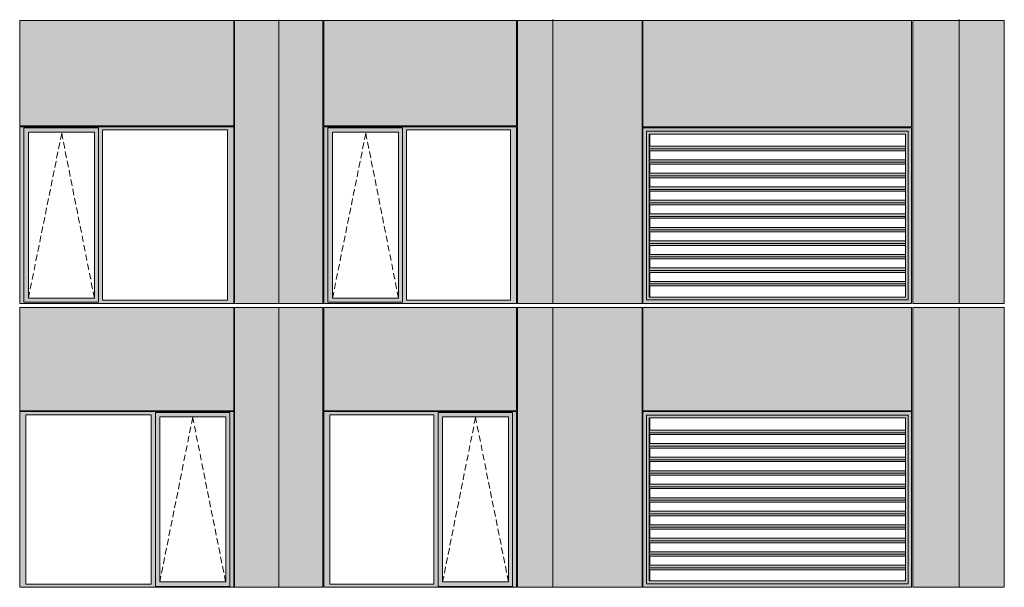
# Model space of a CAD drawing. Header units: millimetres. Extents: x 169383 to 755273, y -3871 to 302042.
# Tile 16 of 61: x 183420 to 194348, y 36148 to 42447. Entities that reach past the tile are written whole.
import ezdxf

# ---------------------------------------------------------------- set-up
doc = ezdxf.new("R2010")
doc.units = ezdxf.units.MM
doc.header["$MEASUREMENT"] = 0
doc.linetypes.add('OO_EOIAAY', pattern=[105.833361, 70.555568, -35.277793])
doc.layers.add('0_Ном._пера__1', color=7, linetype='Continuous', lineweight=0)
doc.layers.add('0_Ном._пера__120', color=7, linetype='Continuous', lineweight=0)
doc.layers.add('АР-Стены_внешние_.АР_Ном._пера__214', color=7, linetype='Continuous', lineweight=0, true_color=0xe2eaf1)

msp = doc.modelspace()

# ---------------------------------------------------------------- hatches: boundary and pattern name
at = {"layer": '0_Ном._пера__1', "linetype": 'Continuous', "lineweight": 0, "true_color": 0x000000}
for points in [[(183420.146, 41223.423), (183464.304, 41223.423), (183464.304, 41248.423), (185785.485, 41248.423), (185785.485, 41258.423), (183420.146, 41258.423)], [(183464.304, 39333.423), (183464.304, 41223.423), (183420.146, 41223.423), (183420.146, 39333.423)], [(183464.304, 41248.423), (183464.304, 41198.423), (183518.182, 41198.423), (184249.24, 41198.423), (184293.49, 41198.423), (184293.49, 41248.423)], [(183464.304, 41198.423), (183464.304, 39358.423), (183517.22, 39358.423), (183517.22, 41198.423)], [(184249.24, 39358.423), (184293.49, 39358.423), (184293.49, 41198.423), (184249.24, 41198.423)], [(185785.485, 41248.423), (184293.49, 41248.423), (184293.49, 41223.423), (184337.648, 41223.423), (185726.53, 41223.423), (185795.22, 41223.423), (185795.22, 41258.423), (185785.485, 41258.423)], [(184293.49, 41223.423), (184293.49, 39333.423), (184337.648, 39333.423), (184337.648, 41223.423)], [(185726.53, 39333.423), (185795.22, 39333.423), (185795.22, 41223.423), (185726.53, 41223.423)], [(186795.22, 41223.423), (186839.378, 41223.423), (186839.378, 41248.423), (188924.844, 41248.423), (188924.844, 41258.423), (186795.22, 41258.423)], [(186839.378, 39333.423), (186839.378, 41223.423), (186795.22, 41223.423), (186795.22, 39333.423)], [(186839.378, 41248.423), (186839.378, 41198.423), (186893.256, 41198.423), (187624.313, 41198.423), (187668.563, 41198.423), (187668.563, 41248.423)], [(186839.378, 41198.423), (186839.378, 39358.423), (186892.293, 39358.423), (186892.293, 41198.423)], [(187624.313, 39358.423), (187668.563, 39358.423), (187668.563, 41198.423), (187624.313, 41198.423)], [(188924.844, 41248.423), (187668.563, 41248.423), (187668.563, 41223.423), (187712.721, 41223.423), (188865.889, 41223.423), (188934.579, 41223.423), (188934.579, 41258.423), (188924.844, 41258.423)], [(187668.563, 41223.423), (187668.563, 39333.423), (187712.721, 39333.423), (187712.721, 41223.423)], [(188865.889, 39333.423), (188934.579, 39333.423), (188934.579, 41223.423), (188865.889, 41223.423)], [(190337.413, 41248.423), (190347.331, 41238.433), (190347.331, 41248.423)], [(190337.413, 41248.423), (190377.125, 41208.423), (191088.929, 41208.423), (191088.929, 41248.423)], [(190337.413, 41248.423), (190337.413, 39298.423), (190377.125, 39338.423), (190377.125, 41208.423), (190347.762, 41237.999), (190347.331, 41237.999), (190347.331, 41238.433)], [(190377.125, 39338.423), (190378.322, 39338.423), (190378.322, 41208.423), (190377.125, 41208.423)], [(190378.322, 41208.423), (190408.107, 41178.423), (191090.126, 41178.423), (191090.126, 41208.423)], [(190408.107, 41178.423), (190378.322, 41208.423), (190378.322, 39338.423), (190408.107, 39368.423), (190405.712, 39368.423), (190405.712, 41178.423)], [(191088.929, 41208.423), (192280.294, 41208.423), (192280.294, 41248.423), (191088.929, 41248.423)], [(191090.126, 41208.423), (191090.126, 41178.423), (192281.492, 41178.423), (192281.492, 41208.423)], [(192280.294, 41248.423), (192280.294, 41208.423), (193278.853, 41208.423), (193318.566, 41248.423), (193233.022, 41248.423)], [(192281.492, 41208.423), (192281.492, 41178.423), (193250.267, 41178.423), (193278.853, 41207.217), (193278.853, 41208.423)], [(193250.267, 39368.423), (193278.853, 39339.63), (193278.853, 41207.217), (193250.267, 41178.423)], [(193278.853, 39338.423), (193318.566, 39298.423), (193318.566, 41248.423), (193278.853, 41208.423)], [(190412.298, 41178.423), (190405.712, 41178.423), (190405.712, 39368.423), (190412.298, 39368.423), (190412.298, 39493.172), (190408.581, 39493.172), (190406.041, 39514.385), (190409.428, 39542.67), (190412.298, 39542.67), (190412.298, 39643.172), (190408.581, 39643.172), (190406.041, 39664.385), (190409.428, 39692.67), (190412.298, 39692.67), (190412.298, 39793.172), (190408.581, 39793.172), (190406.041, 39814.385), (190409.428, 39842.67), (190412.298, 39842.67), (190412.298, 39943.172), (190408.581, 39943.172), (190406.041, 39964.385), (190409.428, 39992.67), (190412.298, 39992.67), (190412.298, 40093.172), (190408.581, 40093.172), (190406.041, 40114.385), (190409.428, 40142.67), (190412.298, 40142.67), (190412.298, 40243.172), (190408.581, 40243.172), (190406.041, 40264.385), (190409.428, 40292.67), (190412.298, 40292.67), (190412.298, 40393.172), (190408.581, 40393.172), (190406.041, 40414.385), (190409.428, 40442.67), (190412.298, 40442.67), (190412.298, 40543.172), (190408.581, 40543.172), (190406.041, 40564.385), (190409.428, 40592.67), (190412.298, 40592.67), (190412.298, 40693.172), (190408.581, 40693.172), (190406.041, 40714.385), (190409.428, 40742.67), (190412.298, 40742.67), (190412.298, 40843.172), (190408.581, 40843.172), (190406.041, 40864.385), (190409.428, 40892.67), (190412.298, 40892.67), (190412.298, 40993.172), (190408.581, 40993.172), (190406.041, 41014.385), (190409.428, 41042.67), (190412.298, 41042.67)], [(190406.041, 41014.385), (193250.267, 41014.385), (193250.267, 41042.67), (190409.428, 41042.67)], [(190406.041, 41014.385), (190408.581, 40993.172), (193250.267, 40993.172), (193250.267, 41014.385)], [(190409.428, 40892.67), (190406.041, 40864.385), (193250.267, 40864.385), (193250.267, 40892.67)], [(193250.267, 40864.385), (190406.041, 40864.385), (190408.581, 40843.172), (193250.267, 40843.172)], [(190406.041, 40714.385), (193250.267, 40714.385), (193250.267, 40742.67), (190409.428, 40742.67)], [(193250.267, 40714.385), (190406.041, 40714.385), (190408.581, 40693.172), (193250.267, 40693.172)], [(190406.041, 40564.385), (193250.267, 40564.385), (193250.267, 40592.67), (190409.428, 40592.67)], [(193250.267, 40564.385), (190406.041, 40564.385), (190408.581, 40543.172), (193250.267, 40543.172)], [(190406.041, 40414.385), (193250.267, 40414.385), (193250.267, 40442.67), (190409.428, 40442.67)], [(190406.041, 40414.385), (190408.581, 40393.172), (193250.267, 40393.172), (193250.267, 40414.385)], [(190406.041, 40264.385), (193250.267, 40264.385), (193250.267, 40292.67), (190409.428, 40292.67)], [(190406.041, 40264.385), (190408.581, 40243.172), (193250.267, 40243.172), (193250.267, 40264.385)], [(190409.428, 40142.67), (190406.041, 40114.385), (193250.267, 40114.385), (193250.267, 40142.67)], [(190406.041, 40114.385), (190408.581, 40093.172), (193250.267, 40093.172), (193250.267, 40114.385)], [(190409.428, 39992.67), (190406.041, 39964.385), (193250.267, 39964.385), (193250.267, 39992.67)], [(193250.267, 39964.385), (190406.041, 39964.385), (190408.581, 39943.172), (193250.267, 39943.172)], [(190409.428, 39842.67), (190406.041, 39814.385), (193250.267, 39814.385), (193250.267, 39842.67)], [(190406.041, 39814.385), (190408.581, 39793.172), (193250.267, 39793.172), (193250.267, 39814.385)], [(190406.041, 39664.385), (193250.267, 39664.385), (193250.267, 39692.67), (190409.428, 39692.67)], [(193250.267, 39664.385), (190406.041, 39664.385), (190408.581, 39643.172), (193250.267, 39643.172)], [(190406.041, 39514.385), (193250.267, 39514.385), (193250.267, 39542.67), (190409.428, 39542.67)], [(190406.041, 39514.385), (190408.581, 39493.172), (193250.267, 39493.172), (193250.267, 39514.385)], [(183464.304, 39308.423), (184293.49, 39308.423), (184293.49, 39358.423), (184249.24, 39358.423), (183518.182, 39358.423), (183464.304, 39358.423)], [(186839.378, 39308.423), (187668.563, 39308.423), (187668.563, 39358.423), (187624.313, 39358.423), (186893.256, 39358.423), (186839.378, 39358.423)], [(190408.107, 39368.423), (190378.322, 39338.423), (191090.126, 39338.423), (191090.126, 39368.423)], [(191090.126, 39368.423), (191090.126, 39338.423), (192281.492, 39338.423), (192281.492, 39368.423)], [(192281.492, 39338.423), (193278.853, 39338.423), (193278.853, 39339.63), (193250.267, 39368.423), (192281.492, 39368.423)], [(183464.304, 39333.423), (183420.146, 39333.423), (183420.146, 39298.423), (185795.22, 39298.423), (185795.22, 39333.423), (185726.53, 39333.423), (184337.648, 39333.423), (184293.49, 39333.423), (184293.49, 39308.423), (183464.304, 39308.423)], [(186839.378, 39333.423), (186795.22, 39333.423), (186795.22, 39298.423), (188934.579, 39298.423), (188934.579, 39333.423), (188865.889, 39333.423), (187712.721, 39333.423), (187668.563, 39333.423), (187668.563, 39308.423), (186839.378, 39308.423)], [(190377.125, 39338.423), (190337.413, 39298.423), (190347.331, 39298.423), (191088.929, 39298.423), (191088.929, 39338.423)], [(190337.413, 39299.999), (190347.331, 39299.999), (190347.331, 39298.423), (190337.413, 39298.423)], [(191088.929, 39338.423), (191088.929, 39298.423), (192280.294, 39298.423), (192280.294, 39338.423)], [(192280.294, 39298.423), (193233.022, 39298.423), (193318.566, 39298.423), (193278.853, 39338.423), (192280.294, 39338.423)], [(183420.146, 38098.419), (183420.146, 38063.419), (183488.836, 38063.419), (184877.718, 38063.419), (184926.69, 38063.419), (184926.69, 38088.419), (185751.062, 38088.419), (185751.062, 38063.419), (185795.22, 38063.419), (185795.22, 38098.419)], [(183488.836, 36183.425), (183488.836, 38063.419), (183420.146, 38063.419), (183420.146, 36183.425)], [(184926.69, 38063.419), (184877.718, 38063.419), (184877.718, 36183.425), (184926.69, 36183.425)], [(184926.69, 38088.419), (184926.69, 38038.419), (184975.754, 38038.419), (185706.812, 38038.419), (185751.062, 38038.419), (185751.062, 38088.419)], [(184926.69, 36208.425), (184974.792, 36208.425), (184974.792, 38038.419), (184926.69, 38038.419)], [(185706.812, 38038.419), (185706.812, 36208.425), (185751.062, 36208.425), (185751.062, 38038.419)], [(185751.062, 36183.425), (185795.22, 36183.425), (185795.22, 38063.419), (185751.062, 38063.419)], [(186795.22, 38098.419), (186795.22, 38063.419), (186863.91, 38063.419), (188017.077, 38063.419), (188066.049, 38063.419), (188066.049, 38088.419), (188890.421, 38088.419), (188890.421, 38063.419), (188934.579, 38063.419), (188934.579, 38098.419)], [(186863.91, 36183.425), (186863.91, 38063.419), (186795.22, 38063.419), (186795.22, 36183.425)], [(188066.049, 38063.419), (188017.077, 38063.419), (188017.077, 36183.425), (188066.049, 36183.425)], [(188066.049, 38088.419), (188066.049, 38038.419), (188115.114, 38038.419), (188846.171, 38038.419), (188890.421, 38038.419), (188890.421, 38088.419)], [(188066.049, 36208.425), (188114.151, 36208.425), (188114.151, 38038.419), (188066.049, 38038.419)], [(188846.171, 38038.419), (188846.171, 36208.425), (188890.421, 36208.425), (188890.421, 38038.419)], [(188890.421, 36183.425), (188934.579, 36183.425), (188934.579, 38063.419), (188890.421, 38063.419)], [(190337.413, 38098.419), (190347.331, 38088.429), (190347.331, 38098.419)], [(190337.413, 38098.419), (190377.125, 38058.419), (191088.929, 38058.419), (191088.929, 38098.419)], [(190337.413, 38098.419), (190337.413, 36148.425), (190377.125, 36188.425), (190377.125, 38058.419), (190347.762, 38087.994), (190347.331, 38087.994), (190347.331, 38088.429)], [(190377.125, 36188.425), (190378.322, 36188.425), (190378.322, 38058.419), (190377.125, 38058.419)], [(190378.322, 38058.419), (190408.107, 38028.419), (191090.126, 38028.419), (191090.126, 38058.419)], [(190408.107, 38028.419), (190378.322, 38058.419), (190378.322, 36188.425), (190408.107, 36218.425), (190405.712, 36218.425), (190405.712, 38028.419)], [(190412.298, 38028.419), (190405.712, 38028.419), (190405.712, 36218.425), (190412.298, 36218.425), (190412.298, 36343.173), (190408.581, 36343.173), (190406.041, 36364.387), (190409.428, 36392.671), (190412.298, 36392.671), (190412.298, 36493.173), (190408.581, 36493.173), (190406.041, 36514.387), (190409.428, 36542.671), (190412.298, 36542.671), (190412.298, 36643.173), (190408.581, 36643.173), (190406.041, 36664.387), (190409.428, 36692.671), (190412.298, 36692.671), (190412.298, 36793.173), (190408.581, 36793.173), (190406.041, 36814.387), (190409.428, 36842.671), (190412.298, 36842.671), (190412.298, 36943.173), (190408.581, 36943.173), (190406.041, 36964.387), (190409.428, 36992.671), (190412.298, 36992.671), (190412.298, 37093.173), (190408.581, 37093.173), (190406.041, 37114.387), (190409.428, 37142.671), (190412.298, 37142.671), (190412.298, 37243.173), (190408.581, 37243.173), (190406.041, 37264.387), (190409.428, 37292.671), (190412.298, 37292.671), (190412.298, 37393.173), (190408.581, 37393.173), (190406.041, 37414.387), (190409.428, 37442.671), (190412.298, 37442.671), (190412.298, 37543.173), (190408.581, 37543.173), (190406.041, 37564.387), (190409.428, 37592.671), (190412.298, 37592.671), (190412.298, 37693.173), (190408.581, 37693.173), (190406.041, 37714.387), (190409.428, 37742.671), (190412.298, 37742.671), (190412.298, 37843.173), (190408.581, 37843.173), (190406.041, 37864.387), (190409.428, 37892.671), (190412.298, 37892.671)], [(191088.929, 38058.419), (192280.294, 38058.419), (192280.294, 38098.419), (191088.929, 38098.419)], [(191090.126, 38058.419), (191090.126, 38028.419), (192281.492, 38028.419), (192281.492, 38058.419)], [(192280.294, 38098.419), (192280.294, 38058.419), (193278.853, 38058.419), (193318.566, 38098.419), (193233.022, 38098.419)], [(192281.492, 38058.419), (192281.492, 38028.419), (193250.267, 38028.419), (193278.853, 38057.213), (193278.853, 38058.419)], [(193250.267, 36218.425), (193278.853, 36189.631), (193278.853, 38057.213), (193250.267, 38028.419)], [(193278.853, 36188.425), (193318.566, 36148.425), (193318.566, 38098.419), (193278.853, 38058.419)], [(190406.041, 37864.387), (193250.267, 37864.387), (193250.267, 37892.671), (190409.428, 37892.671)], [(190406.041, 37864.387), (190408.581, 37843.173), (193250.267, 37843.173), (193250.267, 37864.387)], [(190409.428, 37742.671), (190406.041, 37714.387), (193250.267, 37714.387), (193250.267, 37742.671)], [(193250.267, 37714.387), (190406.041, 37714.387), (190408.581, 37693.173), (193250.267, 37693.173)], [(190406.041, 37564.387), (193250.267, 37564.387), (193250.267, 37592.671), (190409.428, 37592.671)], [(193250.267, 37564.387), (190406.041, 37564.387), (190408.581, 37543.173), (193250.267, 37543.173)], [(190406.041, 37414.387), (193250.267, 37414.387), (193250.267, 37442.671), (190409.428, 37442.671)], [(193250.267, 37414.387), (190406.041, 37414.387), (190408.581, 37393.173), (193250.267, 37393.173)], [(190406.041, 37264.387), (193250.267, 37264.387), (193250.267, 37292.671), (190409.428, 37292.671)], [(190406.041, 37264.387), (190408.581, 37243.173), (193250.267, 37243.173), (193250.267, 37264.387)], [(190406.041, 37114.387), (193250.267, 37114.387), (193250.267, 37142.671), (190409.428, 37142.671)], [(190406.041, 37114.387), (190408.581, 37093.173), (193250.267, 37093.173), (193250.267, 37114.387)], [(190409.428, 36992.671), (190406.041, 36964.387), (193250.267, 36964.387), (193250.267, 36992.671)], [(190406.041, 36964.387), (190408.581, 36943.173), (193250.267, 36943.173), (193250.267, 36964.387)], [(190409.428, 36842.671), (190406.041, 36814.387), (193250.267, 36814.387), (193250.267, 36842.671)], [(193250.267, 36814.387), (190406.041, 36814.387), (190408.581, 36793.173), (193250.267, 36793.173)], [(190409.428, 36692.671), (190406.041, 36664.387), (193250.267, 36664.387), (193250.267, 36692.671)], [(190406.041, 36664.387), (190408.581, 36643.173), (193250.267, 36643.173), (193250.267, 36664.387)], [(190406.041, 36514.387), (193250.267, 36514.387), (193250.267, 36542.671), (190409.428, 36542.671)], [(193250.267, 36514.387), (190406.041, 36514.387), (190408.581, 36493.173), (193250.267, 36493.173)], [(190406.041, 36364.387), (193250.267, 36364.387), (193250.267, 36392.671), (190409.428, 36392.671)], [(190406.041, 36364.387), (190408.581, 36343.173), (193250.267, 36343.173), (193250.267, 36364.387)], [(183488.836, 36183.425), (183420.146, 36183.425), (183420.146, 36148.425), (185795.22, 36148.425), (185795.22, 36183.425), (185751.062, 36183.425), (185751.062, 36158.425), (184926.69, 36158.425), (184926.69, 36183.425), (184877.718, 36183.425)], [(184926.69, 36208.425), (184926.69, 36158.425), (185751.062, 36158.425), (185751.062, 36208.425), (185706.812, 36208.425), (184975.754, 36208.425)], [(186863.91, 36183.425), (186795.22, 36183.425), (186795.22, 36148.425), (188934.579, 36148.425), (188934.579, 36183.425), (188890.421, 36183.425), (188890.421, 36158.425), (188066.049, 36158.425), (188066.049, 36183.425), (188017.077, 36183.425)], [(188066.049, 36208.425), (188066.049, 36158.425), (188890.421, 36158.425), (188890.421, 36208.425), (188846.171, 36208.425), (188115.114, 36208.425)], [(190377.125, 36188.425), (190337.413, 36148.425), (190347.331, 36148.425), (191088.929, 36148.425), (191088.929, 36188.425)], [(190408.107, 36218.425), (190378.322, 36188.425), (191090.126, 36188.425), (191090.126, 36218.425)], [(191088.929, 36188.425), (191088.929, 36148.425), (192280.294, 36148.425), (192280.294, 36188.425)], [(191090.126, 36218.425), (191090.126, 36188.425), (192281.492, 36188.425), (192281.492, 36218.425)], [(192280.294, 36148.425), (193233.022, 36148.425), (193318.566, 36148.425), (193278.853, 36188.425), (192280.294, 36188.425)], [(192281.492, 36188.425), (193278.853, 36188.425), (193278.853, 36189.631), (193250.267, 36218.425), (192281.492, 36218.425)], [(190337.413, 36150), (190347.331, 36150), (190347.331, 36148.425), (190337.413, 36148.425)]]:
    msp.add_hatch(color=18, dxfattribs=at).paths.add_polyline_path(points)
at = {"layer": 'АР-Стены_внешние_.АР_Ном._пера__214', "linetype": 'Continuous', "lineweight": 0, "true_color": 0xe5e8eb}
for points in [[(183420.146, 42438.423), (183420.146, 41268.423), (185795.219, 41268.423), (185795.219, 42438.423)], [(186295.22, 42438.423), (185805.22, 42438.423), (185805.22, 39298.425), (186295.22, 39298.425)], [(186785.22, 42438.423), (186295.22, 42438.423), (186295.22, 39298.425), (186785.22, 39298.425)], [(186795.22, 42438.423), (186795.22, 41268.423), (188934.578, 41268.423), (188934.578, 42438.423)], [(189336.912, 42438.423), (188944.579, 42438.423), (188944.579, 39298.425), (189336.912, 39298.425)], [(190327.413, 42438.423), (189237.435, 42438.423), (189237.435, 39298.423), (190327.413, 39298.423)], [(190337.413, 41258.423), (193318.566, 41258.423), (193318.566, 42438.423), (190337.413, 42438.423)], [(193847.541, 42438.423), (193331.946, 42438.423), (193331.946, 39298.423), (193847.541, 39298.423)], [(193847.541, 42438.423), (193847.541, 39298.423), (194347.678, 39298.423), (194347.678, 42438.423)], [(183420.146, 39253.676), (183420.146, 38108.419), (185795.22, 38108.419), (185795.22, 39253.676)], [(185805.22, 38098.419), (185805.22, 36148.425), (186295.22, 36148.425), (186295.22, 39253.676), (185805.22, 39253.676)], [(186295.22, 39253.676), (186295.22, 36148.425), (186785.22, 36148.425), (186785.22, 39253.676)], [(186795.22, 39253.676), (186795.22, 38108.419), (188934.579, 38108.419), (188934.579, 39253.676)], [(188944.579, 38098.419), (188944.579, 36148.425), (189336.912, 36148.425), (189336.912, 39253.676), (188944.579, 39253.676)], [(189237.435, 39253.676), (189237.435, 36148.425), (190327.413, 36148.425), (190327.413, 39253.676)], [(190337.413, 38108.419), (193318.566, 38108.419), (193318.566, 39253.676), (190337.413, 39253.676)], [(193331.946, 39253.676), (193331.946, 36148.425), (193847.541, 36148.425), (193847.541, 39253.676)], [(193847.541, 39253.676), (193847.541, 36148.425), (194347.678, 36148.425), (194347.678, 39253.676)]]:
    msp.add_hatch(color=254, dxfattribs=at).paths.add_polyline_path(points)

# ---------------------------------------------------------------- linework, layer by layer
at = {"layer": '0_Ном._пера__120', "color": 7, "linetype": 'Continuous', "lineweight": 0}
for p, q in [((183420.146, 41268.423), (183420.146, 42438.423)), ((185795.219, 42438.423), (183420.146, 42438.423)), ((185795.219, 41268.423), (185795.219, 42438.423)), ((185805.22, 42438.423), (185805.22, 39298.425)), ((186295.22, 42438.423), (185805.22, 42438.423)), ((186295.22, 39298.425), (186295.22, 42445.961)), ((186785.22, 42438.423), (186295.22, 42438.423)), ((186785.22, 39298.425), (186785.22, 42438.423)), ((186795.22, 41268.423), (186795.22, 42438.423)), ((188934.578, 42438.423), (186795.22, 42438.423)), ((188934.578, 41268.423), (188934.578, 42438.423)), ((188944.579, 42438.423), (188944.579, 39298.425)), ((189336.912, 42438.423), (188944.579, 42438.423)), ((189237.435, 42438.423), (190327.413, 42438.423)), ((189336.912, 39298.425), (189336.912, 42448.423)), ((190327.413, 42438.423), (190327.413, 39298.423)), ((190337.413, 42438.423), (190337.413, 41258.423)), ((193318.566, 42438.423), (190337.413, 42438.423)), ((193318.566, 42438.423), (193318.566, 41258.423)), ((193331.946, 42438.423), (193847.541, 42438.423)), ((193331.946, 39298.423), (193331.946, 42438.423)), ((193847.541, 39301.919), (193847.541, 42448.423)), ((193847.541, 42438.423), (194347.678, 42438.423)), ((194347.678, 42438.423), (194347.678, 39298.423)), ((185795.219, 41268.423), (183420.146, 41268.423)), ((185795.22, 41258.423), (183420.146, 41258.423)), ((183430.051, 41258.423), (183420.146, 41258.423)), ((183420.146, 41258.423), (183420.146, 41223.423)), ((183420.146, 41223.423), (183420.146, 39333.423)), ((183464.304, 41223.423), (183464.304, 41248.423)), ((183464.304, 41248.423), (184293.49, 41248.423)), ((183464.304, 41223.423), (183464.304, 39312.999)), ((184248.277, 41198.423), (183517.22, 41198.423)), ((183517.22, 41198.423), (183517.22, 39358.423)), ((184248.277, 41198.423), (184249.24, 41198.423)), ((184249.24, 41198.423), (184249.24, 39358.423)), ((184293.49, 41248.423), (184293.49, 41223.423)), ((184293.49, 41223.423), (184293.49, 39333.423)), ((184337.648, 39333.423), (184337.648, 41223.423)), ((184337.648, 41223.423), (185726.53, 41223.423)), ((185726.53, 41223.423), (185726.53, 39333.423)), ((185795.22, 41223.423), (185795.22, 41258.423)), ((185795.22, 39333.423), (185795.22, 41223.423)), ((188934.578, 41268.423), (186795.22, 41268.423)), ((188934.579, 41258.423), (186795.22, 41258.423)), ((186805.124, 41258.423), (186795.22, 41258.423)), ((186795.22, 41258.423), (186795.22, 41223.423)), ((186795.22, 41223.423), (186795.22, 39333.423)), ((186839.378, 41223.423), (186839.378, 41248.423)), ((186839.378, 41248.423), (187668.563, 41248.423)), ((186839.378, 41223.423), (186839.378, 39312.999)), ((187623.35, 41198.423), (186892.293, 41198.423)), ((186892.293, 41198.423), (186892.293, 39358.423)), ((187623.35, 41198.423), (187624.313, 41198.423)), ((187624.313, 41198.423), (187624.313, 39358.423)), ((187668.563, 41248.423), (187668.563, 41223.423)), ((187668.563, 41223.423), (187668.563, 39333.423)), ((187712.721, 39333.423), (187712.721, 41223.423)), ((187712.721, 41223.423), (188865.889, 41223.423)), ((188865.889, 41223.423), (188865.889, 39333.423)), ((188934.579, 41223.423), (188934.579, 41258.423)), ((188934.579, 39333.423), (188934.579, 41223.423)), ((193318.566, 41258.423), (190337.413, 41258.423)), ((190337.413, 41248.423), (190347.331, 41248.423)), ((190337.413, 39298.423), (190337.413, 41248.423)), ((190347.331, 41248.423), (193308.878, 41248.423)), ((190347.331, 41248.423), (191088.929, 41248.423)), ((191088.929, 41208.423), (190377.125, 41208.423)), ((190377.125, 41208.423), (190377.125, 39338.423)), ((191088.929, 41248.423), (192280.294, 41248.423)), ((192280.294, 41208.423), (191088.929, 41208.423)), ((192280.294, 41248.423), (193308.878, 41248.423)), ((193278.853, 41208.423), (192280.294, 41208.423)), ((193278.853, 39338.423), (193278.853, 41208.423)), ((193308.878, 41248.423), (193318.566, 41248.423)), ((193318.566, 41248.423), (193318.566, 39298.423)), ((190405.712, 39368.423), (190405.712, 41178.423)), ((190405.712, 41178.423), (193250.267, 41178.423)), ((190405.712, 39368.423), (190405.712, 41178.423)), ((190412.298, 41042.67), (190412.298, 41178.423)), ((193250.267, 39368.423), (193250.267, 41178.423)), ((190406.041, 41014.385), (190409.428, 41042.67)), ((193250.267, 41014.385), (190406.041, 41014.385)), ((190408.581, 40993.172), (190406.041, 41014.385)), ((193250.267, 40993.172), (190408.581, 40993.172)), ((193250.267, 41042.67), (190409.428, 41042.67)), ((190412.298, 40892.67), (190412.298, 40993.172)), ((190406.041, 40864.385), (190409.428, 40892.67)), ((193250.267, 40892.67), (190409.428, 40892.67)), ((193250.267, 40864.385), (190406.041, 40864.385)), ((190408.581, 40843.172), (190406.041, 40864.385)), ((193250.267, 40843.172), (190408.581, 40843.172)), ((190412.298, 40742.67), (190412.298, 40843.172)), ((190406.041, 40714.385), (190409.428, 40742.67)), ((193250.267, 40714.385), (190406.041, 40714.385)), ((190408.581, 40693.172), (190406.041, 40714.385)), ((193250.267, 40693.172), (190408.581, 40693.172)), ((193250.267, 40742.67), (190409.428, 40742.67)), ((190412.298, 40592.67), (190412.298, 40693.172)), ((190406.041, 40564.385), (190409.428, 40592.67)), ((193250.267, 40564.385), (190406.041, 40564.385)), ((190408.581, 40543.172), (190406.041, 40564.385)), ((193250.267, 40543.172), (190408.581, 40543.172)), ((193250.267, 40592.67), (190409.428, 40592.67)), ((190412.298, 40442.67), (190412.298, 40543.172)), ((190406.041, 40414.385), (190409.428, 40442.67)), ((193250.267, 40442.67), (190409.428, 40442.67)), ((193250.267, 40414.385), (190406.041, 40414.385)), ((190408.581, 40393.172), (190406.041, 40414.385)), ((193250.267, 40393.172), (190408.581, 40393.172)), ((190412.298, 40292.67), (190412.298, 40393.172)), ((190406.041, 40264.385), (190409.428, 40292.67)), ((193250.267, 40264.385), (190406.041, 40264.385)), ((190408.581, 40243.172), (190406.041, 40264.385)), ((193250.267, 40243.172), (190408.581, 40243.172)), ((193250.267, 40292.67), (190409.428, 40292.67)), ((190412.298, 40142.67), (190412.298, 40243.172)), ((190406.041, 40114.385), (190409.428, 40142.67)), ((193250.267, 40114.385), (190406.041, 40114.385)), ((190408.581, 40093.172), (190406.041, 40114.385)), ((193250.267, 40142.67), (190409.428, 40142.67)), ((193250.267, 40093.172), (190408.581, 40093.172)), ((190412.298, 39992.67), (190412.298, 40093.172)), ((190406.041, 39964.385), (190409.428, 39992.67)), ((193250.267, 39964.385), (190406.041, 39964.385)), ((190408.581, 39943.172), (190406.041, 39964.385)), ((193250.267, 39943.172), (190408.581, 39943.172)), ((193250.267, 39992.67), (190409.428, 39992.67)), ((190412.298, 39842.67), (190412.298, 39943.172)), ((190406.041, 39814.385), (190409.428, 39842.67)), ((193250.267, 39814.385), (190406.041, 39814.385)), ((190408.581, 39793.172), (190406.041, 39814.385)), ((193250.267, 39793.172), (190408.581, 39793.172)), ((193250.267, 39842.67), (190409.428, 39842.67)), ((190412.298, 39692.67), (190412.298, 39793.172)), ((190406.041, 39664.385), (190409.428, 39692.67)), ((193250.267, 39692.67), (190409.428, 39692.67)), ((193250.267, 39664.385), (190406.041, 39664.385)), ((190408.581, 39643.172), (190406.041, 39664.385)), ((193250.267, 39643.172), (190408.581, 39643.172)), ((190412.298, 39542.67), (190412.298, 39643.172)), ((190406.041, 39514.385), (190409.428, 39542.67)), ((193250.267, 39514.385), (190406.041, 39514.385)), ((190408.581, 39493.172), (190406.041, 39514.385)), ((193250.267, 39493.172), (190408.581, 39493.172)), ((193250.267, 39542.67), (190409.428, 39542.67)), ((190412.298, 39368.423), (190412.298, 39493.172)), ((183517.22, 39358.423), (184248.277, 39358.423)), ((184249.24, 39358.423), (184248.277, 39358.423)), ((186892.293, 39358.423), (187623.35, 39358.423)), ((187624.313, 39358.423), (187623.35, 39358.423)), ((193247.872, 39368.423), (190405.712, 39368.423)), ((193250.267, 39368.423), (193247.872, 39368.423)), ((183420.146, 39333.423), (183420.146, 39298.423)), ((183429.774, 39298.425), (183420.146, 39298.425)), ((183420.146, 39298.423), (183429.971, 39298.423)), ((183420.146, 38108.419), (183420.146, 39253.676)), ((183420.146, 39253.676), (185795.22, 39253.676)), ((183429.971, 39298.423), (185785.405, 39298.423)), ((184293.49, 39312.999), (183464.304, 39312.999)), ((184293.49, 39333.423), (184293.49, 39312.999)), ((185726.53, 39333.423), (184337.648, 39333.423)), ((185785.405, 39298.423), (185795.22, 39298.423)), ((185795.22, 39298.423), (185795.22, 39333.423)), ((185795.22, 38108.419), (185795.22, 39253.676)), ((186295.22, 39298.425), (185805.22, 39298.425)), ((185805.22, 39253.676), (185805.22, 36148.425)), ((185805.22, 39253.676), (186785.22, 39253.676)), ((186785.22, 39298.425), (186295.22, 39298.425)), ((186295.22, 39253.676), (186295.22, 36148.425)), ((186785.22, 36148.425), (186785.22, 39253.676)), ((186795.22, 39333.423), (186795.22, 39298.423)), ((186804.848, 39298.425), (186795.22, 39298.425)), ((186795.22, 39298.423), (186805.045, 39298.423)), ((186795.22, 38108.419), (186795.22, 39253.676)), ((186795.22, 39253.676), (188934.579, 39253.676)), ((186805.045, 39298.423), (188924.765, 39298.423)), ((187668.563, 39312.999), (186839.378, 39312.999)), ((187668.563, 39333.423), (187668.563, 39312.999)), ((188865.889, 39333.423), (187712.721, 39333.423)), ((188924.765, 39298.423), (188934.579, 39298.423)), ((188934.579, 39298.423), (188934.579, 39333.423)), ((188934.579, 38108.419), (188934.579, 39253.676)), ((189336.912, 39298.425), (188944.579, 39298.425)), ((188944.579, 39253.676), (188944.579, 36148.425)), ((188944.579, 39253.676), (190327.413, 39253.676)), ((189237.435, 39298.423), (190327.413, 39298.423)), ((189336.912, 39253.676), (189336.912, 36148.425)), ((190327.413, 39253.676), (190327.413, 36148.425)), ((190337.413, 39298.423), (190337.413, 39299.999)), ((190337.671, 39298.423), (190337.413, 39298.423)), ((190347.331, 39298.423), (190337.413, 39298.423)), ((190337.413, 39253.676), (190337.413, 38108.419)), ((190337.413, 39253.676), (193318.566, 39253.676)), ((190347.331, 39298.423), (190337.671, 39298.423)), ((191088.929, 39298.423), (190347.331, 39298.423)), ((190377.125, 39338.423), (191088.929, 39338.423)), ((191088.929, 39338.423), (192280.294, 39338.423)), ((192280.294, 39298.423), (191088.929, 39298.423)), ((192280.294, 39338.423), (193278.853, 39338.423)), ((193308.878, 39298.423), (192280.294, 39298.423)), ((193318.566, 39298.423), (193308.878, 39298.423)), ((193318.566, 39253.676), (193318.566, 38108.419)), ((193331.946, 39298.423), (193847.541, 39298.423)), ((193331.946, 39253.676), (193331.946, 36148.425)), ((193331.946, 39253.676), (194347.678, 39253.676)), ((193847.541, 39296.926), (193847.541, 39301.919)), ((193847.541, 39298.423), (194347.678, 39298.423)), ((193847.541, 36148.425), (193847.541, 39253.676)), ((194347.678, 39253.676), (194347.678, 36148.425)), ((185795.22, 38108.419), (183420.146, 38108.419)), ((183420.146, 38063.419), (183420.146, 38098.419)), ((183420.146, 38098.419), (185795.22, 38098.419)), ((183420.146, 36183.425), (183420.146, 38063.419)), ((183488.836, 38063.419), (183488.836, 36183.425)), ((184877.718, 38063.419), (183488.836, 38063.419)), ((184877.718, 36183.425), (184877.718, 38063.419)), ((184926.69, 38038.419), (184926.69, 38088.419)), ((185751.062, 38088.419), (184926.69, 38088.419)), ((184926.69, 36208.425), (184926.69, 38038.419)), ((184974.792, 36208.425), (184974.792, 38038.419)), ((184974.792, 38038.419), (185705.849, 38038.419)), ((185706.812, 38038.419), (185705.849, 38038.419)), ((185706.812, 36208.425), (185706.812, 38038.419)), ((185751.062, 38063.419), (185751.062, 38088.419)), ((185751.062, 38063.419), (185751.062, 36183.425)), ((185795.22, 38098.419), (185795.22, 38063.419)), ((185795.22, 38063.419), (185795.22, 36183.425)), ((188934.579, 38108.419), (186795.22, 38108.419)), ((186795.22, 38063.419), (186795.22, 38098.419)), ((186795.22, 38098.419), (188934.579, 38098.419)), ((186795.22, 36183.425), (186795.22, 38063.419)), ((186863.91, 38063.419), (186863.91, 36183.425)), ((188017.077, 38063.419), (186863.91, 38063.419)), ((188017.077, 36183.425), (188017.077, 38063.419)), ((188066.049, 38038.419), (188066.049, 38088.419)), ((188890.421, 38088.419), (188066.049, 38088.419)), ((188066.049, 36208.425), (188066.049, 38038.419)), ((188114.151, 36208.425), (188114.151, 38038.419)), ((188114.151, 38038.419), (188845.208, 38038.419)), ((188846.171, 38038.419), (188845.208, 38038.419)), ((188846.171, 36208.425), (188846.171, 38038.419)), ((188890.421, 38063.419), (188890.421, 38088.419)), ((188890.421, 38063.419), (188890.421, 36183.425)), ((188934.579, 38098.419), (188934.579, 38063.419)), ((188934.579, 38063.419), (188934.579, 36183.425)), ((193318.566, 38108.419), (190337.413, 38108.419)), ((190337.413, 38098.419), (190347.331, 38098.419)), ((190337.413, 36148.425), (190337.413, 38098.419)), ((190347.331, 38098.419), (193308.878, 38098.419)), ((190347.331, 38098.419), (191088.929, 38098.419)), ((191088.929, 38058.419), (190377.125, 38058.419)), ((190377.125, 38058.419), (190377.125, 36188.425)), ((190405.712, 36218.425), (190405.712, 38028.419)), ((190405.712, 38028.419), (193250.267, 38028.419)), ((190405.712, 36218.425), (190405.712, 38028.419)), ((190412.298, 37892.671), (190412.298, 38028.419)), ((191088.929, 38098.419), (192280.294, 38098.419)), ((192280.294, 38058.419), (191088.929, 38058.419)), ((192280.294, 38098.419), (193308.878, 38098.419)), ((193278.853, 38058.419), (192280.294, 38058.419)), ((193250.267, 36218.425), (193250.267, 38028.419)), ((193278.853, 36188.425), (193278.853, 38058.419)), ((193308.878, 38098.419), (193318.566, 38098.419)), ((193318.566, 38098.419), (193318.566, 36148.425)), ((190406.041, 37864.387), (190409.428, 37892.671)), ((193250.267, 37864.387), (190406.041, 37864.387)), ((190408.581, 37843.173), (190406.041, 37864.387)), ((193250.267, 37843.173), (190408.581, 37843.173)), ((193250.267, 37892.671), (190409.428, 37892.671)), ((190412.298, 37742.671), (190412.298, 37843.173)), ((190406.041, 37714.387), (190409.428, 37742.671)), ((193250.267, 37714.387), (190406.041, 37714.387)), ((190408.581, 37693.173), (190406.041, 37714.387)), ((193250.267, 37742.671), (190409.428, 37742.671)), ((190406.041, 37564.387), (190409.428, 37592.671)), ((193250.267, 37693.173), (190408.581, 37693.173)), ((193250.267, 37592.671), (190409.428, 37592.671)), ((190412.298, 37592.671), (190412.298, 37693.173)), ((193250.267, 37564.387), (190406.041, 37564.387)), ((190408.581, 37543.173), (190406.041, 37564.387)), ((193250.267, 37543.173), (190408.581, 37543.173)), ((190412.298, 37442.671), (190412.298, 37543.173)), ((190406.041, 37414.387), (190409.428, 37442.671)), ((193250.267, 37414.387), (190406.041, 37414.387)), ((190408.581, 37393.173), (190406.041, 37414.387)), ((193250.267, 37393.173), (190408.581, 37393.173)), ((193250.267, 37442.671), (190409.428, 37442.671)), ((190412.298, 37292.671), (190412.298, 37393.173)), ((190406.041, 37264.387), (190409.428, 37292.671)), ((193250.267, 37264.387), (190406.041, 37264.387)), ((190408.581, 37243.173), (190406.041, 37264.387)), ((193250.267, 37292.671), (190409.428, 37292.671)), ((193250.267, 37243.173), (190408.581, 37243.173)), ((190412.298, 37142.671), (190412.298, 37243.173)), ((190406.041, 37114.387), (190409.428, 37142.671)), ((193250.267, 37114.387), (190406.041, 37114.387)), ((190408.581, 37093.173), (190406.041, 37114.387)), ((193250.267, 37093.173), (190408.581, 37093.173)), ((193250.267, 37142.671), (190409.428, 37142.671)), ((190412.298, 36992.671), (190412.298, 37093.173)), ((190406.041, 36964.387), (190409.428, 36992.671)), ((193250.267, 36964.387), (190406.041, 36964.387)), ((190408.581, 36943.173), (190406.041, 36964.387)), ((193250.267, 36943.173), (190408.581, 36943.173)), ((193250.267, 36992.671), (190409.428, 36992.671)), ((190412.298, 36842.671), (190412.298, 36943.173)), ((190406.041, 36814.387), (190409.428, 36842.671)), ((193250.267, 36842.671), (190409.428, 36842.671)), ((193250.267, 36814.387), (190406.041, 36814.387)), ((190408.581, 36793.173), (190406.041, 36814.387)), ((193250.267, 36793.173), (190408.581, 36793.173)), ((190412.298, 36692.671), (190412.298, 36793.173)), ((190406.041, 36664.387), (190409.428, 36692.671)), ((193250.267, 36664.387), (190406.041, 36664.387)), ((190408.581, 36643.173), (190406.041, 36664.387)), ((193250.267, 36643.173), (190408.581, 36643.173)), ((193250.267, 36692.671), (190409.428, 36692.671)), ((190412.298, 36542.671), (190412.298, 36643.173)), ((190406.041, 36514.387), (190409.428, 36542.671)), ((193250.267, 36514.387), (190406.041, 36514.387)), ((190408.581, 36493.173), (190406.041, 36514.387)), ((193250.267, 36542.671), (190409.428, 36542.671)), ((190406.041, 36364.387), (190409.428, 36392.671)), ((193250.267, 36493.173), (190408.581, 36493.173)), ((193250.267, 36392.671), (190409.428, 36392.671)), ((190412.298, 36392.671), (190412.298, 36493.173)), ((193250.267, 36364.387), (190406.041, 36364.387)), ((190408.581, 36343.173), (190406.041, 36364.387)), ((193250.267, 36343.173), (190408.581, 36343.173)), ((190412.298, 36218.425), (190412.298, 36343.173)), ((183420.146, 36148.425), (183420.146, 36183.425)), ((183488.836, 36183.425), (184877.718, 36183.425)), ((184926.69, 36158.425), (184926.69, 36208.425)), ((185705.849, 36208.425), (184974.792, 36208.425)), ((185705.849, 36208.425), (185706.812, 36208.425)), ((185751.062, 36183.425), (185751.062, 36158.425)), ((185795.22, 36183.425), (185795.22, 36148.425)), ((186795.22, 36148.425), (186795.22, 36183.425)), ((186863.91, 36183.425), (188017.077, 36183.425)), ((188066.049, 36158.425), (188066.049, 36208.425)), ((188845.208, 36208.425), (188114.151, 36208.425)), ((188845.208, 36208.425), (188846.171, 36208.425)), ((188890.421, 36183.425), (188890.421, 36158.425)), ((188934.579, 36183.425), (188934.579, 36148.425)), ((190377.125, 36188.425), (191088.929, 36188.425)), ((193247.872, 36218.425), (190405.712, 36218.425)), ((191088.929, 36188.425), (192280.294, 36188.425)), ((192280.294, 36188.425), (193278.853, 36188.425)), ((193250.267, 36218.425), (193247.872, 36218.425)), ((185795.22, 36148.425), (183420.146, 36148.425)), ((184926.69, 36158.425), (185751.062, 36158.425)), ((186295.22, 36148.425), (185805.22, 36148.425)), ((186785.22, 36148.425), (186295.22, 36148.425)), ((188934.579, 36148.425), (186795.22, 36148.425)), ((188066.049, 36158.425), (188890.421, 36158.425)), ((189235.699, 36148.425), (188944.579, 36148.425)), ((189336.912, 36148.425), (188944.579, 36148.425)), ((189235.699, 36148.425), (189285.699, 36148.425)), ((189237.435, 36148.425), (190327.413, 36148.425)), ((189287.435, 36148.425), (189285.699, 36148.425)), ((190337.413, 36148.425), (190337.413, 36150)), ((190347.331, 36148.425), (190337.413, 36148.425)), ((191088.929, 36148.425), (190347.331, 36148.425)), ((192280.294, 36148.425), (191088.929, 36148.425)), ((193308.878, 36148.425), (192280.294, 36148.425)), ((193318.566, 36148.425), (193308.878, 36148.425)), ((193331.946, 36148.425), (193836.557, 36148.425)), ((194035.543, 36148.425), (193836.557, 36148.425)), ((194035.543, 36148.425), (194347.678, 36148.425))]:
    msp.add_line(p, q, dxfattribs=at)
at = {"layer": '0_Ном._пера__120', "color": 7, "linetype": 'OO_EOIAAY', "lineweight": 0}
for p, q in [((183886.24, 41188.423), (183517.22, 39358.423)), ((184249.24, 39358.423), (183886.24, 41188.423)), ((187261.314, 41188.423), (186892.293, 39358.423)), ((187624.313, 39358.423), (187261.314, 41188.423)), ((185339.983, 38034.428), (184974.792, 36208.425)), ((185705.849, 36208.425), (185339.177, 38038.419)), ((188479.342, 38034.428), (188114.151, 36208.425)), ((188845.208, 36208.425), (188478.536, 38038.419))]:
    msp.add_line(p, q, dxfattribs=at)

doc.saveas('drawing.dxf')
